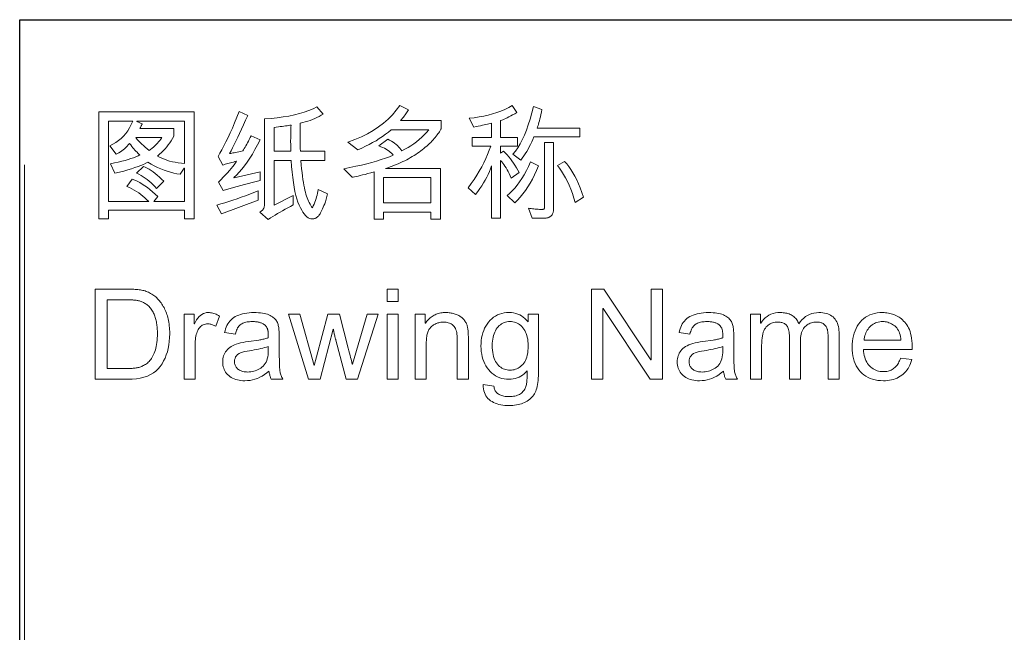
# Model space of a CAD drawing. Header units: millimetres. Extents: x 2556 to 2984, y -1556 to -1254.
# Tile 5 of 53: x 2757 to 2780, y -1509 to -1494. Entities that reach past the tile are written whole.
import ezdxf

# ---------------------------------------------------------------- set-up
doc = ezdxf.new("R2010")
doc.units = ezdxf.units.MM

msp = doc.modelspace()

# ---------------------------------------------------------------- linework, layer by layer
at = {"color": 7, "lineweight": 25}
for p, q in [((2756.597, -1494.144), (2969.717, -1494.144)), ((2756.597, -1541.664), (2756.597, -1494.144))]:
    msp.add_line(p, q, dxfattribs=at)
at = {"color": 7, "lineweight": 13}
msp.add_line((2756.712, -1497.628), (2756.712, -1541.492), dxfattribs=at)
for points in [[(2763.979, -1498.319), (2763.932, -1498.512), (2763.913, -1498.558), (2763.896, -1498.602), (2763.879, -1498.642), (2763.862, -1498.679), (2763.846, -1498.713), (2763.831, -1498.744), (2763.816, -1498.772), (2763.802, -1498.796), (2763.789, -1498.818), (2763.776, -1498.837), (2763.763, -1498.853), (2763.749, -1498.867), (2763.735, -1498.88), (2763.72, -1498.891), (2763.704, -1498.9), (2763.688, -1498.908), (2763.671, -1498.914), (2763.653, -1498.918), (2763.635, -1498.92), (2763.616, -1498.921), (2763.583, -1498.918), (2763.551, -1498.908), (2763.518, -1498.892), (2763.486, -1498.869), (2763.454, -1498.839), (2763.423, -1498.803), (2763.392, -1498.76), (2763.361, -1498.711), (2763.331, -1498.655), (2763.301, -1498.592), (2763.272, -1498.522), (2763.246, -1498.444), (2763.222, -1498.357), (2763.199, -1498.262), (2763.179, -1498.159), (2763.161, -1498.048), (2763.146, -1497.928), (2763.132, -1497.8), (2763.12, -1497.663), (2763.111, -1497.519), (2762.697, -1497.519), (2762.697, -1498.593), (2763.158, -1498.357), (2763.158, -1498.587), (2763.093, -1498.621), (2763.029, -1498.655), (2762.966, -1498.689), (2762.904, -1498.724), (2762.843, -1498.758), (2762.783, -1498.793), (2762.724, -1498.828), (2762.666, -1498.863), (2762.609, -1498.898), (2762.553, -1498.933), (2762.36, -1498.756), (2762.38, -1498.744), (2762.398, -1498.731), (2762.415, -1498.716), (2762.428, -1498.7), (2762.44, -1498.684), (2762.45, -1498.666), (2762.458, -1498.647), (2762.463, -1498.627), (2762.466, -1498.606), (2762.467, -1498.584), (2762.467, -1496.523), (2762.625, -1496.511), (2762.776, -1496.496), (2762.919, -1496.477), (2763.056, -1496.454), (2763.185, -1496.426), (2763.308, -1496.395), (2763.424, -1496.361), (2763.532, -1496.322), (2763.634, -1496.279), (2763.728, -1496.232), (2763.88, -1496.408), (2763.831, -1496.437), (2763.78, -1496.464), (2763.728, -1496.49), (2763.675, -1496.514), (2763.62, -1496.537), (2763.564, -1496.559), (2763.506, -1496.578), (2763.447, -1496.597), (2763.387, -1496.613), (2763.325, -1496.629), (2763.325, -1496.745), (2763.325, -1496.85), (2763.325, -1496.944), (2763.326, -1497.027), (2763.326, -1497.099), (2763.327, -1497.161), (2763.328, -1497.211), (2763.328, -1497.251), (2763.33, -1497.28), (2763.331, -1497.298), (2763.916, -1497.298), (2763.916, -1497.519), (2763.339, -1497.519), (2763.349, -1497.621), (2763.359, -1497.718), (2763.369, -1497.809), (2763.379, -1497.894), (2763.39, -1497.974), (2763.401, -1498.047), (2763.413, -1498.115), (2763.425, -1498.177), (2763.437, -1498.233), (2763.45, -1498.283), (2763.463, -1498.33), (2763.478, -1498.374), (2763.493, -1498.417), (2763.508, -1498.457), (2763.525, -1498.495), (2763.543, -1498.531), (2763.561, -1498.566), (2763.58, -1498.598), (2763.6, -1498.628), (2763.621, -1498.656), (2763.64, -1498.612), (2763.658, -1498.568), (2763.675, -1498.524), (2763.691, -1498.48), (2763.706, -1498.436), (2763.719, -1498.392), (2763.731, -1498.349), (2763.742, -1498.305), (2763.751, -1498.262), (2763.759, -1498.218)], [(2766.705, -1496.758), (2766.704, -1496.765), (2766.7, -1496.773), (2766.694, -1496.785), (2766.686, -1496.799), (2766.675, -1496.815), (2766.663, -1496.834), (2766.647, -1496.856), (2766.63, -1496.88), (2766.61, -1496.907), (2766.588, -1496.936), (2766.564, -1496.966), (2766.538, -1496.997), (2766.512, -1497.027), (2766.484, -1497.057), (2766.455, -1497.087), (2766.424, -1497.117), (2766.393, -1497.146), (2766.36, -1497.176), (2766.325, -1497.205), (2766.29, -1497.234), (2766.253, -1497.263), (2766.216, -1497.292), (2766.177, -1497.32), (2766.138, -1497.347), (2766.097, -1497.374), (2766.056, -1497.4), (2766.013, -1497.426), (2765.97, -1497.452), (2765.925, -1497.477), (2765.88, -1497.501), (2765.833, -1497.525), (2765.786, -1497.548), (2765.737, -1497.571), (2765.688, -1497.593), (2765.638, -1497.614), (2765.586, -1497.635), (2765.534, -1497.655), (2765.481, -1497.674), (2765.426, -1497.693), (2765.371, -1497.712), (2766.687, -1497.712), (2766.687, -1498.924), (2766.457, -1498.924), (2766.457, -1498.756), (2765.326, -1498.756), (2765.326, -1498.924), (2765.096, -1498.924), (2765.096, -1497.796), (2765.018, -1497.817), (2764.946, -1497.836), (2764.88, -1497.853), (2764.819, -1497.868), (2764.764, -1497.882), (2764.713, -1497.894), (2764.669, -1497.904), (2764.63, -1497.912), (2764.596, -1497.918), (2764.568, -1497.922), (2764.372, -1497.718), (2764.519, -1497.689), (2764.659, -1497.66), (2764.793, -1497.63), (2764.921, -1497.599), (2765.042, -1497.567), (2765.158, -1497.534), (2765.267, -1497.5), (2765.37, -1497.465), (2765.468, -1497.429), (2765.558, -1497.392), (2765.537, -1497.366), (2765.513, -1497.342), (2765.486, -1497.318), (2765.456, -1497.294), (2765.423, -1497.272), (2765.387, -1497.25), (2765.348, -1497.229), (2765.306, -1497.209), (2765.261, -1497.19), (2765.214, -1497.171), (2765.427, -1497.006), (2765.471, -1497.03), (2765.512, -1497.055), (2765.552, -1497.081), (2765.589, -1497.108), (2765.623, -1497.136), (2765.656, -1497.165), (2765.686, -1497.195), (2765.714, -1497.225), (2765.74, -1497.257), (2765.763, -1497.289), (2765.838, -1497.251), (2765.911, -1497.211), (2765.982, -1497.168), (2766.05, -1497.121), (2766.115, -1497.072), (2766.179, -1497.02), (2766.24, -1496.965), (2766.298, -1496.907), (2766.355, -1496.846), (2766.409, -1496.782), (2765.51, -1496.782), (2765.442, -1496.838), (2765.372, -1496.893), (2765.299, -1496.946), (2765.223, -1496.997), (2765.144, -1497.046), (2765.063, -1497.093), (2764.979, -1497.138), (2764.892, -1497.181), (2764.802, -1497.223), (2764.71, -1497.262), (2764.471, -1497.081), (2764.636, -1497.019), (2764.792, -1496.951), (2764.939, -1496.878), (2765.077, -1496.799), (2765.206, -1496.713), (2765.325, -1496.622), (2765.435, -1496.526), (2765.537, -1496.423), (2765.629, -1496.314), (2765.712, -1496.2), (2765.919, -1496.309), (2765.906, -1496.332), (2765.891, -1496.355), (2765.875, -1496.379), (2765.858, -1496.403), (2765.84, -1496.428), (2765.821, -1496.454), (2765.8, -1496.48), (2765.779, -1496.507), (2765.756, -1496.534), (2765.732, -1496.562), (2766.705, -1496.562)], [(2768.579, -1497.812), (2768.389, -1497.941), (2768.364, -1497.888), (2768.339, -1497.836), (2768.314, -1497.788), (2768.289, -1497.742), (2768.263, -1497.698), (2768.237, -1497.657), (2768.211, -1497.619), (2768.185, -1497.583), (2768.158, -1497.549), (2768.131, -1497.519), (2768.131, -1498.901), (2767.911, -1498.901), (2767.911, -1497.651), (2767.889, -1497.718), (2767.863, -1497.785), (2767.834, -1497.853), (2767.801, -1497.921), (2767.765, -1497.989), (2767.725, -1498.058), (2767.682, -1498.127), (2767.635, -1498.196), (2767.585, -1498.266), (2767.531, -1498.336), (2767.353, -1498.173), (2767.427, -1498.073), (2767.496, -1497.973), (2767.561, -1497.873), (2767.621, -1497.773), (2767.678, -1497.673), (2767.729, -1497.574), (2767.777, -1497.474), (2767.82, -1497.375), (2767.859, -1497.276), (2767.894, -1497.177), (2767.447, -1497.177), (2767.447, -1496.969), (2767.914, -1496.969), (2767.914, -1496.629), (2767.885, -1496.635), (2767.853, -1496.643), (2767.818, -1496.65), (2767.779, -1496.659), (2767.738, -1496.667), (2767.694, -1496.677), (2767.646, -1496.686), (2767.596, -1496.697), (2767.542, -1496.707), (2767.486, -1496.719), (2767.377, -1496.508), (2767.497, -1496.494), (2767.614, -1496.477), (2767.727, -1496.456), (2767.836, -1496.431), (2767.941, -1496.402), (2768.043, -1496.37), (2768.141, -1496.334), (2768.235, -1496.294), (2768.326, -1496.25), (2768.412, -1496.203), (2768.521, -1496.369), (2768.47, -1496.399), (2768.421, -1496.426), (2768.375, -1496.451), (2768.332, -1496.474), (2768.292, -1496.494), (2768.254, -1496.512), (2768.219, -1496.528), (2768.187, -1496.542), (2768.158, -1496.553), (2768.131, -1496.562), (2768.131, -1496.969), (2768.539, -1496.969), (2768.539, -1497.177), (2768.131, -1497.177), (2768.131, -1497.349), (2768.205, -1497.301), (2768.246, -1497.342), (2768.287, -1497.386), (2768.327, -1497.432), (2768.366, -1497.48), (2768.404, -1497.53), (2768.44, -1497.582), (2768.476, -1497.636), (2768.512, -1497.693), (2768.546, -1497.751)], [(2770.033, -1496.951), (2768.931, -1496.951), (2768.905, -1497.014), (2768.878, -1497.076), (2768.85, -1497.136), (2768.82, -1497.194), (2768.789, -1497.251), (2768.757, -1497.306), (2768.723, -1497.36), (2768.688, -1497.412), (2768.652, -1497.463), (2768.614, -1497.513), (2768.427, -1497.367), (2768.486, -1497.296), (2768.543, -1497.216), (2768.598, -1497.125), (2768.651, -1497.026), (2768.701, -1496.916), (2768.75, -1496.797), (2768.796, -1496.668), (2768.84, -1496.53), (2768.882, -1496.381), (2768.922, -1496.224), (2769.124, -1496.299), (2769.112, -1496.36), (2769.1, -1496.418), (2769.087, -1496.472), (2769.075, -1496.522), (2769.064, -1496.568), (2769.052, -1496.611), (2769.04, -1496.65), (2769.029, -1496.685), (2769.017, -1496.716), (2769.006, -1496.744), (2770.033, -1496.744)], [(2760.782, -1498.921), (2760.552, -1498.921), (2760.552, -1498.714), (2758.726, -1498.714), (2758.726, -1498.921), (2758.499, -1498.921), (2758.499, -1496.356), (2760.782, -1496.356)], [(2762.366, -1497.997), (2762.27, -1498.021), (2762.177, -1498.045), (2762.084, -1498.069), (2761.993, -1498.093), (2761.904, -1498.118), (2761.815, -1498.142), (2761.728, -1498.167), (2761.643, -1498.192), (2761.559, -1498.217), (2761.476, -1498.242), (2761.367, -1498.04), (2761.426, -1497.98), (2761.481, -1497.923), (2761.533, -1497.867), (2761.581, -1497.814), (2761.626, -1497.762), (2761.668, -1497.713), (2761.706, -1497.667), (2761.74, -1497.622), (2761.771, -1497.58), (2761.798, -1497.539), (2761.76, -1497.548), (2761.722, -1497.558), (2761.686, -1497.567), (2761.652, -1497.576), (2761.618, -1497.585), (2761.586, -1497.594), (2761.555, -1497.603), (2761.525, -1497.612), (2761.497, -1497.621), (2761.47, -1497.631), (2761.355, -1497.421), (2761.4, -1497.346), (2761.447, -1497.263), (2761.495, -1497.173), (2761.544, -1497.076), (2761.594, -1496.972), (2761.645, -1496.861), (2761.698, -1496.743), (2761.751, -1496.617), (2761.806, -1496.484), (2761.862, -1496.344), (2762.066, -1496.439), (2762.016, -1496.555), (2761.966, -1496.666), (2761.919, -1496.771), (2761.873, -1496.871), (2761.828, -1496.965), (2761.785, -1497.054), (2761.744, -1497.138), (2761.704, -1497.216), (2761.666, -1497.288), (2761.629, -1497.355), (2761.644, -1497.353), (2761.663, -1497.35), (2761.685, -1497.346), (2761.711, -1497.341), (2761.741, -1497.335), (2761.775, -1497.328), (2761.812, -1497.32), (2761.853, -1497.312), (2761.897, -1497.302), (2761.946, -1497.292), (2761.965, -1497.263), (2761.984, -1497.232), (2762.003, -1497.2), (2762.023, -1497.167), (2762.043, -1497.131), (2762.064, -1497.094), (2762.084, -1497.055), (2762.105, -1497.015), (2762.126, -1496.973), (2762.147, -1496.929), (2762.363, -1497.027), (2762.302, -1497.146), (2762.241, -1497.259), (2762.179, -1497.366), (2762.117, -1497.466), (2762.055, -1497.56), (2761.992, -1497.647), (2761.928, -1497.728), (2761.864, -1497.802), (2761.8, -1497.87), (2761.735, -1497.931), (2761.741, -1497.939), (2762.366, -1497.793)], [(2760.552, -1498.506), (2760.552, -1497.703), (2760.546, -1497.703), (2760.446, -1497.85), (2760.368, -1497.838), (2760.291, -1497.822), (2760.214, -1497.802), (2760.136, -1497.778), (2760.059, -1497.751), (2759.981, -1497.721), (2759.904, -1497.686), (2759.826, -1497.648), (2759.748, -1497.607), (2759.671, -1497.561), (2759.623, -1497.587), (2759.568, -1497.613), (2759.506, -1497.64), (2759.437, -1497.666), (2759.362, -1497.692), (2759.279, -1497.719), (2759.19, -1497.746), (2759.095, -1497.773), (2758.992, -1497.8), (2758.882, -1497.827), (2758.772, -1497.597), (2758.869, -1497.578), (2758.96, -1497.559), (2759.045, -1497.539), (2759.125, -1497.518), (2759.199, -1497.498), (2759.267, -1497.476), (2759.329, -1497.454), (2759.385, -1497.432), (2759.436, -1497.409), (2759.481, -1497.386), (2759.458, -1497.367), (2759.434, -1497.347), (2759.411, -1497.324), (2759.387, -1497.3), (2759.362, -1497.274), (2759.337, -1497.245), (2759.312, -1497.215), (2759.286, -1497.183), (2759.26, -1497.149), (2759.233, -1497.113), (2759.203, -1497.148), (2759.172, -1497.181), (2759.141, -1497.212), (2759.109, -1497.241), (2759.077, -1497.267), (2759.045, -1497.292), (2759.012, -1497.315), (2758.979, -1497.335), (2758.945, -1497.353), (2758.91, -1497.37), (2758.759, -1497.168), (2758.834, -1497.132), (2758.904, -1497.09), (2758.97, -1497.044), (2759.032, -1496.992), (2759.089, -1496.936), (2759.142, -1496.874), (2759.19, -1496.807), (2759.234, -1496.736), (2759.273, -1496.659), (2759.308, -1496.577), (2758.729, -1496.577), (2758.729, -1498.506), (2759.691, -1498.506), (2759.647, -1498.461), (2759.601, -1498.417), (2759.553, -1498.376), (2759.503, -1498.337), (2759.452, -1498.3), (2759.399, -1498.264), (2759.344, -1498.231), (2759.288, -1498.2), (2759.23, -1498.171), (2759.17, -1498.143), (2759.299, -1497.965), (2759.358, -1497.989), (2759.417, -1498.017), (2759.477, -1498.049), (2759.537, -1498.085), (2759.598, -1498.125), (2759.659, -1498.169), (2759.721, -1498.217), (2759.783, -1498.269), (2759.846, -1498.325), (2759.909, -1498.385), (2759.812, -1498.506)], [(2760.552, -1497.591), (2760.552, -1496.577), (2759.405, -1496.577), (2759.405, -1496.583), (2759.538, -1496.64), (2759.534, -1496.65), (2759.529, -1496.659), (2759.524, -1496.669), (2759.519, -1496.68), (2759.513, -1496.691), (2759.506, -1496.702), (2759.5, -1496.714), (2759.493, -1496.726), (2759.485, -1496.739), (2759.478, -1496.752), (2760.295, -1496.752), (2760.295, -1496.94), (2760.265, -1496.993), (2760.233, -1497.046), (2760.199, -1497.097), (2760.162, -1497.146), (2760.124, -1497.194), (2760.083, -1497.241), (2760.041, -1497.286), (2759.996, -1497.33), (2759.949, -1497.372), (2759.901, -1497.413), (2759.954, -1497.442), (2760.01, -1497.468), (2760.069, -1497.492), (2760.13, -1497.514), (2760.194, -1497.533), (2760.26, -1497.55), (2760.329, -1497.564), (2760.401, -1497.575), (2760.475, -1497.584)], [(2763.105, -1496.673), (2763.077, -1496.677), (2763.045, -1496.682), (2763.012, -1496.687), (2762.975, -1496.692), (2762.935, -1496.698), (2762.893, -1496.703), (2762.848, -1496.709), (2762.801, -1496.715), (2762.75, -1496.721), (2762.697, -1496.727), (2762.697, -1497.298), (2763.101, -1497.298), (2763.1, -1497.276), (2763.099, -1497.255), (2763.099, -1497.233), (2763.098, -1497.211), (2763.097, -1497.188), (2763.097, -1497.165), (2763.097, -1497.141), (2763.097, -1497.117), (2763.096, -1497.093), (2763.096, -1497.068), (2763.096, -1497.037), (2763.097, -1497.004), (2763.097, -1496.97), (2763.098, -1496.933), (2763.099, -1496.895), (2763.1, -1496.854), (2763.101, -1496.812), (2763.102, -1496.767), (2763.104, -1496.721)], [(2760.008, -1496.972), (2759.386, -1496.972), (2759.4, -1496.992), (2759.418, -1497.015), (2759.439, -1497.04), (2759.465, -1497.067), (2759.494, -1497.097), (2759.528, -1497.129), (2759.565, -1497.164), (2759.606, -1497.201), (2759.651, -1497.241), (2759.7, -1497.283), (2759.737, -1497.256), (2759.772, -1497.229), (2759.806, -1497.2), (2759.839, -1497.171), (2759.871, -1497.14), (2759.901, -1497.109), (2759.93, -1497.076), (2759.957, -1497.042), (2759.983, -1497.008)], [(2769.4, -1498.705), (2769.399, -1498.722), (2769.397, -1498.738), (2769.395, -1498.753), (2769.391, -1498.768), (2769.386, -1498.783), (2769.38, -1498.796), (2769.374, -1498.81), (2769.366, -1498.822), (2769.357, -1498.834), (2769.346, -1498.845), (2769.336, -1498.856), (2769.324, -1498.865), (2769.312, -1498.874), (2769.299, -1498.881), (2769.286, -1498.887), (2769.272, -1498.892), (2769.257, -1498.896), (2769.242, -1498.898), (2769.226, -1498.9), (2769.209, -1498.901), (2768.885, -1498.901), (2768.801, -1498.662), (2768.833, -1498.668), (2768.866, -1498.673), (2768.898, -1498.678), (2768.931, -1498.682), (2768.964, -1498.685), (2768.997, -1498.688), (2769.031, -1498.69), (2769.064, -1498.692), (2769.099, -1498.693), (2769.133, -1498.693), (2769.143, -1498.693), (2769.151, -1498.691), (2769.159, -1498.69), (2769.166, -1498.687), (2769.172, -1498.684), (2769.176, -1498.68), (2769.18, -1498.675), (2769.182, -1498.669), (2769.184, -1498.663), (2769.184, -1498.656), (2769.184, -1497.087), (2769.4, -1497.087)], [(2760.051, -1498.02), (2759.878, -1498.189), (2759.837, -1498.142), (2759.794, -1498.098), (2759.75, -1498.056), (2759.704, -1498.016), (2759.657, -1497.978), (2759.608, -1497.943), (2759.558, -1497.91), (2759.507, -1497.879), (2759.454, -1497.85), (2759.4, -1497.824), (2759.565, -1497.666), (2759.61, -1497.684), (2759.655, -1497.706), (2759.702, -1497.731), (2759.749, -1497.761), (2759.797, -1497.794), (2759.846, -1497.831), (2759.896, -1497.873), (2759.947, -1497.918), (2759.999, -1497.967)], [(2769.04, -1497.648), (2768.993, -1497.76), (2768.945, -1497.866), (2768.893, -1497.968), (2768.84, -1498.064), (2768.784, -1498.155), (2768.726, -1498.241), (2768.665, -1498.322), (2768.603, -1498.398), (2768.537, -1498.469), (2768.47, -1498.535), (2768.286, -1498.363), (2768.349, -1498.31), (2768.411, -1498.251), (2768.471, -1498.186), (2768.53, -1498.114), (2768.587, -1498.036), (2768.643, -1497.952), (2768.697, -1497.861), (2768.75, -1497.764), (2768.801, -1497.661), (2768.85, -1497.551)], [(2770.12, -1498.397), (2769.924, -1498.532), (2769.89, -1498.421), (2769.854, -1498.314), (2769.816, -1498.212), (2769.776, -1498.115), (2769.734, -1498.023), (2769.69, -1497.936), (2769.644, -1497.854), (2769.596, -1497.777), (2769.547, -1497.704), (2769.495, -1497.637), (2769.665, -1497.542), (2769.717, -1497.601), (2769.768, -1497.666), (2769.818, -1497.736), (2769.866, -1497.813), (2769.912, -1497.895), (2769.957, -1497.984), (2770, -1498.078), (2770.041, -1498.178), (2770.082, -1498.285)], [(2766.457, -1498.535), (2766.457, -1497.931), (2765.326, -1497.931), (2765.326, -1498.535)], [(2762.32, -1498.475), (2761.436, -1498.8), (2761.324, -1498.593), (2761.42, -1498.564), (2761.517, -1498.534), (2761.615, -1498.503), (2761.713, -1498.47), (2761.812, -1498.437), (2761.912, -1498.402), (2762.013, -1498.367), (2762.115, -1498.33), (2762.217, -1498.292), (2762.32, -1498.252)], [(2758.409, -1500.605), (2759.155, -1500.605), (2759.194, -1500.606), (2759.231, -1500.606), (2759.268, -1500.607), (2759.303, -1500.609), (2759.337, -1500.61), (2759.371, -1500.613), (2759.403, -1500.615), (2759.434, -1500.618), (2759.464, -1500.622), (2759.492, -1500.625), (2759.521, -1500.63), (2759.548, -1500.636), (2759.576, -1500.642), (2759.604, -1500.65), (2759.631, -1500.66), (2759.658, -1500.67), (2759.684, -1500.681), (2759.711, -1500.694), (2759.737, -1500.708), (2759.763, -1500.723), (2759.788, -1500.739), (2759.813, -1500.756), (2759.837, -1500.774), (2759.861, -1500.794), (2759.884, -1500.814), (2759.906, -1500.836), (2759.927, -1500.859), (2759.948, -1500.884), (2759.969, -1500.909), (2759.988, -1500.935), (2760.007, -1500.963), (2760.025, -1500.991), (2760.042, -1501.02), (2760.059, -1501.05), (2760.074, -1501.081), (2760.089, -1501.113), (2760.103, -1501.145), (2760.116, -1501.178), (2760.129, -1501.212), (2760.14, -1501.247), (2760.15, -1501.283), (2760.16, -1501.32), (2760.168, -1501.359), (2760.175, -1501.4), (2760.181, -1501.442), (2760.186, -1501.485), (2760.19, -1501.53), (2760.193, -1501.576), (2760.195, -1501.624), (2760.195, -1501.674), (2760.193, -1501.767), (2760.186, -1501.858), (2760.175, -1501.945), (2760.159, -1502.028), (2760.139, -1502.108), (2760.114, -1502.185), (2760.084, -1502.259), (2760.05, -1502.329), (2760.011, -1502.395), (2759.968, -1502.458), (2759.92, -1502.517), (2759.864, -1502.569), (2759.803, -1502.615), (2759.734, -1502.655), (2759.66, -1502.689), (2759.578, -1502.716), (2759.49, -1502.738), (2759.396, -1502.753), (2759.295, -1502.762), (2759.187, -1502.765), (2758.409, -1502.765)], [(2765.676, -1500.906), (2765.411, -1500.906), (2765.411, -1500.605), (2765.676, -1500.605)], [(2772.012, -1502.765), (2771.719, -1502.765), (2770.59, -1501.07), (2770.584, -1501.07), (2770.584, -1502.765), (2770.313, -1502.765), (2770.313, -1500.605), (2770.605, -1500.605), (2771.733, -1502.301), (2771.739, -1502.301), (2771.739, -1500.605), (2772.012, -1500.605)], [(2758.695, -1502.509), (2759.158, -1502.509), (2759.186, -1502.509), (2759.213, -1502.508), (2759.24, -1502.507), (2759.266, -1502.506), (2759.292, -1502.505), (2759.317, -1502.503), (2759.341, -1502.5), (2759.365, -1502.498), (2759.388, -1502.495), (2759.411, -1502.491), (2759.433, -1502.487), (2759.455, -1502.482), (2759.478, -1502.475), (2759.5, -1502.468), (2759.523, -1502.459), (2759.545, -1502.448), (2759.568, -1502.437), (2759.591, -1502.424), (2759.613, -1502.411), (2759.636, -1502.396), (2759.659, -1502.379), (2759.68, -1502.36), (2759.701, -1502.34), (2759.721, -1502.317), (2759.741, -1502.292), (2759.759, -1502.266), (2759.777, -1502.237), (2759.794, -1502.207), (2759.81, -1502.174), (2759.825, -1502.139), (2759.84, -1502.102), (2759.852, -1502.063), (2759.864, -1502.022), (2759.874, -1501.978), (2759.882, -1501.932), (2759.889, -1501.884), (2759.894, -1501.833), (2759.898, -1501.78), (2759.9, -1501.725), (2759.901, -1501.668), (2759.9, -1501.636), (2759.899, -1501.604), (2759.898, -1501.572), (2759.896, -1501.541), (2759.893, -1501.511), (2759.89, -1501.481), (2759.886, -1501.451), (2759.882, -1501.422), (2759.877, -1501.393), (2759.872, -1501.365), (2759.866, -1501.337), (2759.858, -1501.31), (2759.85, -1501.283), (2759.841, -1501.256), (2759.831, -1501.23), (2759.82, -1501.205), (2759.808, -1501.18), (2759.795, -1501.156), (2759.781, -1501.132), (2759.766, -1501.109), (2759.75, -1501.086), (2759.734, -1501.065), (2759.717, -1501.045), (2759.7, -1501.026), (2759.683, -1501.008), (2759.665, -1500.992), (2759.646, -1500.977), (2759.627, -1500.963), (2759.608, -1500.95), (2759.588, -1500.939), (2759.568, -1500.929), (2759.548, -1500.919), (2759.529, -1500.911), (2759.509, -1500.903), (2759.489, -1500.896), (2759.47, -1500.89), (2759.45, -1500.884), (2759.431, -1500.88), (2759.412, -1500.876), (2759.393, -1500.874), (2759.373, -1500.871), (2759.353, -1500.869), (2759.331, -1500.868), (2759.308, -1500.866), (2759.284, -1500.865), (2759.26, -1500.864), (2759.234, -1500.863), (2759.206, -1500.862), (2759.178, -1500.862), (2759.149, -1500.862), (2758.695, -1500.862)], [(2761.392, -1501.251), (2761.3, -1501.495), (2761.281, -1501.484), (2761.261, -1501.475), (2761.241, -1501.466), (2761.222, -1501.459), (2761.203, -1501.452), (2761.183, -1501.447), (2761.164, -1501.443), (2761.145, -1501.44), (2761.126, -1501.438), (2761.107, -1501.438), (2761.078, -1501.439), (2761.051, -1501.443), (2761.024, -1501.45), (2761, -1501.459), (2760.976, -1501.471), (2760.955, -1501.486), (2760.934, -1501.503), (2760.915, -1501.523), (2760.898, -1501.546), (2760.882, -1501.571), (2760.867, -1501.599), (2760.854, -1501.629), (2760.843, -1501.661), (2760.833, -1501.695), (2760.824, -1501.731), (2760.817, -1501.77), (2760.812, -1501.81), (2760.808, -1501.853), (2760.806, -1501.898), (2760.805, -1501.945), (2760.805, -1502.765), (2760.54, -1502.765), (2760.54, -1501.202), (2760.782, -1501.202), (2760.782, -1501.438), (2760.788, -1501.438), (2760.814, -1501.386), (2760.841, -1501.34), (2760.871, -1501.3), (2760.901, -1501.264), (2760.934, -1501.235), (2760.968, -1501.21), (2761.003, -1501.191), (2761.04, -1501.178), (2761.079, -1501.169), (2761.119, -1501.167), (2761.146, -1501.168), (2761.173, -1501.17), (2761.201, -1501.174), (2761.228, -1501.18), (2761.255, -1501.188), (2761.282, -1501.197), (2761.31, -1501.208), (2761.337, -1501.221), (2761.364, -1501.235)], [(2762.909, -1502.765), (2762.631, -1502.765), (2762.623, -1502.75), (2762.616, -1502.734), (2762.61, -1502.717), (2762.604, -1502.699), (2762.598, -1502.68), (2762.593, -1502.661), (2762.588, -1502.64), (2762.584, -1502.618), (2762.58, -1502.596), (2762.576, -1502.572), (2762.522, -1502.616), (2762.468, -1502.655), (2762.412, -1502.69), (2762.356, -1502.719), (2762.299, -1502.745), (2762.241, -1502.765), (2762.182, -1502.782), (2762.122, -1502.793), (2762.062, -1502.8), (2762, -1502.802), (2761.952, -1502.801), (2761.905, -1502.797), (2761.861, -1502.791), (2761.819, -1502.782), (2761.779, -1502.771), (2761.741, -1502.758), (2761.705, -1502.742), (2761.671, -1502.723), (2761.639, -1502.702), (2761.61, -1502.678), (2761.583, -1502.653), (2761.558, -1502.626), (2761.537, -1502.597), (2761.518, -1502.567), (2761.503, -1502.535), (2761.49, -1502.501), (2761.48, -1502.466), (2761.472, -1502.43), (2761.468, -1502.391), (2761.467, -1502.351), (2761.468, -1502.313), (2761.472, -1502.276), (2761.479, -1502.241), (2761.489, -1502.207), (2761.501, -1502.174), (2761.516, -1502.143), (2761.534, -1502.113), (2761.555, -1502.084), (2761.578, -1502.057), (2761.605, -1502.031), (2761.634, -1502.007), (2761.668, -1501.984), (2761.705, -1501.963), (2761.747, -1501.944), (2761.793, -1501.926), (2761.843, -1501.91), (2761.897, -1501.896), (2761.955, -1501.884), (2762.017, -1501.873), (2762.083, -1501.864), (2762.33, -1501.827), (2762.357, -1501.822), (2762.384, -1501.818), (2762.409, -1501.813), (2762.433, -1501.808), (2762.457, -1501.802), (2762.479, -1501.797), (2762.5, -1501.791), (2762.521, -1501.785), (2762.54, -1501.779), (2762.559, -1501.772), (2762.558, -1501.749), (2762.558, -1501.727), (2762.558, -1501.707), (2762.557, -1501.688), (2762.557, -1501.67), (2762.556, -1501.654), (2762.555, -1501.64), (2762.554, -1501.626), (2762.553, -1501.614), (2762.551, -1501.604), (2762.549, -1501.594), (2762.547, -1501.584), (2762.544, -1501.574), (2762.541, -1501.564), (2762.537, -1501.553), (2762.532, -1501.543), (2762.527, -1501.533), (2762.521, -1501.522), (2762.515, -1501.512), (2762.508, -1501.501), (2762.5, -1501.491), (2762.492, -1501.481), (2762.482, -1501.471), (2762.472, -1501.462), (2762.461, -1501.453), (2762.449, -1501.445), (2762.436, -1501.437), (2762.422, -1501.43), (2762.408, -1501.422), (2762.392, -1501.416), (2762.376, -1501.41), (2762.358, -1501.404), (2762.339, -1501.399), (2762.32, -1501.395), (2762.299, -1501.391), (2762.277, -1501.389), (2762.254, -1501.386), (2762.23, -1501.385), (2762.205, -1501.384), (2762.178, -1501.383), (2762.145, -1501.384), (2762.113, -1501.386), (2762.082, -1501.389), (2762.053, -1501.393), (2762.025, -1501.399), (2761.999, -1501.406), (2761.974, -1501.414), (2761.951, -1501.424), (2761.929, -1501.435), (2761.908, -1501.447), (2761.889, -1501.46), (2761.871, -1501.476), (2761.854, -1501.495), (2761.839, -1501.515), (2761.824, -1501.537), (2761.811, -1501.562), (2761.8, -1501.589), (2761.789, -1501.618), (2761.78, -1501.649), (2761.772, -1501.682), (2761.512, -1501.649), (2761.522, -1501.602), (2761.535, -1501.557), (2761.55, -1501.515), (2761.568, -1501.476), (2761.589, -1501.438), (2761.612, -1501.403), (2761.638, -1501.371), (2761.667, -1501.341), (2761.698, -1501.313), (2761.732, -1501.288), (2761.769, -1501.265), (2761.808, -1501.244), (2761.85, -1501.226), (2761.895, -1501.21), (2761.942, -1501.197), (2761.992, -1501.186), (2762.045, -1501.178), (2762.1, -1501.172), (2762.158, -1501.168), (2762.218, -1501.167), (2762.273, -1501.168), (2762.325, -1501.17), (2762.374, -1501.174), (2762.419, -1501.18), (2762.462, -1501.188), (2762.502, -1501.197), (2762.539, -1501.208), (2762.573, -1501.22), (2762.604, -1501.234), (2762.631, -1501.25), (2762.657, -1501.267), (2762.68, -1501.285), (2762.701, -1501.303), (2762.721, -1501.322), (2762.738, -1501.342), (2762.753, -1501.362), (2762.766, -1501.384), (2762.777, -1501.405), (2762.787, -1501.428), (2762.794, -1501.451), (2762.799, -1501.475), (2762.804, -1501.501), (2762.809, -1501.528), (2762.813, -1501.556), (2762.816, -1501.586), (2762.819, -1501.617), (2762.821, -1501.649), (2762.823, -1501.683), (2762.823, -1501.718), (2762.824, -1501.755), (2762.824, -1502.111), (2762.824, -1502.174), (2762.824, -1502.233), (2762.825, -1502.287), (2762.826, -1502.337), (2762.827, -1502.383), (2762.828, -1502.425), (2762.83, -1502.462), (2762.832, -1502.495), (2762.834, -1502.524), (2762.836, -1502.548), (2762.839, -1502.57), (2762.843, -1502.592), (2762.848, -1502.614), (2762.854, -1502.636), (2762.861, -1502.658), (2762.869, -1502.68), (2762.877, -1502.701), (2762.887, -1502.723), (2762.898, -1502.744)], [(2765.193, -1501.202), (2764.702, -1502.765), (2764.427, -1502.765), (2764.179, -1501.827), (2764.179, -1501.826), (2764.178, -1501.822), (2764.176, -1501.815), (2764.174, -1501.807), (2764.171, -1501.795), (2764.167, -1501.781), (2764.164, -1501.765), (2764.159, -1501.746), (2764.154, -1501.724), (2764.148, -1501.7), (2764.143, -1501.676), (2764.138, -1501.654), (2764.133, -1501.634), (2764.13, -1501.617), (2764.126, -1501.602), (2764.124, -1501.589), (2764.122, -1501.579), (2764.12, -1501.571), (2764.119, -1501.565), (2764.119, -1501.562), (2764.113, -1501.562), (2763.802, -1502.765), (2763.525, -1502.765), (2763.045, -1501.202), (2763.32, -1501.202), (2763.661, -1502.44), (2763.714, -1502.229), (2763.992, -1501.202), (2764.265, -1501.202), (2764.475, -1502.021), (2764.492, -1502.086), (2764.508, -1502.145), (2764.521, -1502.198), (2764.533, -1502.246), (2764.544, -1502.287), (2764.553, -1502.322), (2764.56, -1502.352), (2764.566, -1502.376), (2764.57, -1502.394), (2764.573, -1502.406), (2764.579, -1502.406), (2764.934, -1501.202)], [(2765.676, -1502.765), (2765.411, -1502.765), (2765.411, -1501.202), (2765.676, -1501.202)], [(2767.359, -1502.765), (2767.092, -1502.765), (2767.092, -1501.815), (2767.091, -1501.769), (2767.089, -1501.725), (2767.084, -1501.684), (2767.078, -1501.647), (2767.071, -1501.612), (2767.061, -1501.581), (2767.05, -1501.552), (2767.037, -1501.527), (2767.022, -1501.504), (2767.006, -1501.485), (2766.988, -1501.468), (2766.969, -1501.453), (2766.948, -1501.439), (2766.926, -1501.427), (2766.903, -1501.418), (2766.878, -1501.41), (2766.852, -1501.403), (2766.825, -1501.399), (2766.797, -1501.396), (2766.767, -1501.395), (2766.743, -1501.396), (2766.72, -1501.397), (2766.697, -1501.4), (2766.674, -1501.404), (2766.652, -1501.41), (2766.63, -1501.416), (2766.608, -1501.423), (2766.586, -1501.432), (2766.565, -1501.442), (2766.543, -1501.453), (2766.523, -1501.465), (2766.504, -1501.477), (2766.486, -1501.491), (2766.469, -1501.506), (2766.453, -1501.522), (2766.439, -1501.539), (2766.426, -1501.556), (2766.414, -1501.575), (2766.403, -1501.594), (2766.394, -1501.615), (2766.385, -1501.636), (2766.378, -1501.66), (2766.371, -1501.685), (2766.366, -1501.712), (2766.361, -1501.741), (2766.357, -1501.772), (2766.354, -1501.804), (2766.351, -1501.838), (2766.35, -1501.873), (2766.35, -1501.911), (2766.35, -1502.765), (2766.084, -1502.765), (2766.084, -1501.202), (2766.323, -1501.202), (2766.323, -1501.423), (2766.329, -1501.423), (2766.346, -1501.398), (2766.364, -1501.374), (2766.383, -1501.352), (2766.402, -1501.331), (2766.423, -1501.311), (2766.444, -1501.292), (2766.466, -1501.275), (2766.488, -1501.259), (2766.512, -1501.244), (2766.536, -1501.231), (2766.561, -1501.219), (2766.587, -1501.208), (2766.613, -1501.198), (2766.641, -1501.19), (2766.669, -1501.183), (2766.698, -1501.177), (2766.727, -1501.173), (2766.758, -1501.169), (2766.789, -1501.167), (2766.821, -1501.167), (2766.846, -1501.167), (2766.87, -1501.169), (2766.895, -1501.171), (2766.92, -1501.174), (2766.944, -1501.178), (2766.969, -1501.183), (2766.993, -1501.188), (2767.017, -1501.195), (2767.041, -1501.203), (2767.066, -1501.211), (2767.089, -1501.22), (2767.112, -1501.23), (2767.133, -1501.241), (2767.154, -1501.253), (2767.173, -1501.266), (2767.192, -1501.28), (2767.209, -1501.295), (2767.226, -1501.31), (2767.241, -1501.326), (2767.255, -1501.344), (2767.268, -1501.361), (2767.28, -1501.379), (2767.292, -1501.398), (2767.302, -1501.416), (2767.311, -1501.435), (2767.319, -1501.454), (2767.326, -1501.473), (2767.332, -1501.493), (2767.337, -1501.512), (2767.341, -1501.532), (2767.345, -1501.553), (2767.348, -1501.575), (2767.35, -1501.599), (2767.353, -1501.624), (2767.354, -1501.65), (2767.356, -1501.678), (2767.357, -1501.707), (2767.358, -1501.738), (2767.359, -1501.77), (2767.359, -1501.803)], [(2769.04, -1502.555), (2769.039, -1502.62), (2769.037, -1502.681), (2769.034, -1502.739), (2769.029, -1502.794), (2769.023, -1502.846), (2769.016, -1502.894), (2769.008, -1502.938), (2768.998, -1502.98), (2768.986, -1503.017), (2768.974, -1503.052), (2768.959, -1503.084), (2768.943, -1503.115), (2768.925, -1503.144), (2768.904, -1503.172), (2768.882, -1503.198), (2768.857, -1503.223), (2768.83, -1503.246), (2768.802, -1503.268), (2768.771, -1503.289), (2768.738, -1503.308), (2768.703, -1503.325), (2768.668, -1503.34), (2768.63, -1503.354), (2768.592, -1503.366), (2768.552, -1503.376), (2768.511, -1503.384), (2768.468, -1503.391), (2768.424, -1503.395), (2768.379, -1503.398), (2768.333, -1503.399), (2768.281, -1503.398), (2768.23, -1503.394), (2768.182, -1503.388), (2768.135, -1503.38), (2768.09, -1503.369), (2768.046, -1503.357), (2768.005, -1503.341), (2767.965, -1503.324), (2767.927, -1503.303), (2767.891, -1503.281), (2767.857, -1503.256), (2767.827, -1503.228), (2767.801, -1503.197), (2767.778, -1503.163), (2767.758, -1503.126), (2767.742, -1503.086), (2767.73, -1503.042), (2767.721, -1502.996), (2767.716, -1502.947), (2767.714, -1502.895), (2767.972, -1502.935), (2767.976, -1502.959), (2767.981, -1502.982), (2767.987, -1503.004), (2767.996, -1503.024), (2768.005, -1503.043), (2768.016, -1503.061), (2768.029, -1503.078), (2768.043, -1503.093), (2768.059, -1503.107), (2768.076, -1503.12), (2768.094, -1503.132), (2768.114, -1503.143), (2768.136, -1503.152), (2768.159, -1503.16), (2768.184, -1503.167), (2768.21, -1503.172), (2768.238, -1503.177), (2768.267, -1503.18), (2768.298, -1503.182), (2768.33, -1503.182), (2768.37, -1503.182), (2768.408, -1503.179), (2768.444, -1503.175), (2768.477, -1503.169), (2768.509, -1503.161), (2768.538, -1503.152), (2768.564, -1503.141), (2768.589, -1503.129), (2768.612, -1503.114), (2768.632, -1503.098), (2768.65, -1503.081), (2768.667, -1503.063), (2768.683, -1503.045), (2768.697, -1503.025), (2768.709, -1503.005), (2768.72, -1502.984), (2768.73, -1502.963), (2768.738, -1502.94), (2768.744, -1502.917), (2768.749, -1502.894), (2768.753, -1502.869), (2768.757, -1502.842), (2768.76, -1502.813), (2768.763, -1502.782), (2768.765, -1502.75), (2768.767, -1502.716), (2768.768, -1502.68), (2768.77, -1502.642), (2768.77, -1502.602), (2768.77, -1502.561), (2768.735, -1502.6), (2768.698, -1502.634), (2768.659, -1502.665), (2768.618, -1502.692), (2768.576, -1502.714), (2768.531, -1502.733), (2768.485, -1502.747), (2768.437, -1502.757), (2768.387, -1502.763), (2768.336, -1502.765), (2768.276, -1502.763), (2768.219, -1502.756), (2768.164, -1502.745), (2768.111, -1502.729), (2768.061, -1502.709), (2768.013, -1502.684), (2767.968, -1502.655), (2767.925, -1502.621), (2767.884, -1502.583), (2767.846, -1502.54), (2767.811, -1502.494), (2767.779, -1502.445), (2767.752, -1502.394), (2767.728, -1502.341), (2767.707, -1502.285), (2767.691, -1502.227), (2767.678, -1502.167), (2767.668, -1502.104), (2767.663, -1502.039), (2767.661, -1501.971), (2767.663, -1501.903), (2767.668, -1501.838), (2767.677, -1501.775), (2767.69, -1501.714), (2767.706, -1501.655), (2767.726, -1501.599), (2767.749, -1501.545), (2767.776, -1501.493), (2767.807, -1501.444), (2767.841, -1501.397), (2767.878, -1501.353), (2767.918, -1501.314), (2767.961, -1501.279), (2768.007, -1501.25), (2768.055, -1501.224), (2768.106, -1501.204), (2768.16, -1501.187), (2768.217, -1501.176), (2768.276, -1501.169), (2768.339, -1501.167), (2768.393, -1501.169), (2768.445, -1501.176), (2768.496, -1501.187), (2768.544, -1501.202), (2768.59, -1501.222), (2768.634, -1501.247), (2768.676, -1501.276), (2768.716, -1501.309), (2768.754, -1501.347), (2768.79, -1501.389), (2768.795, -1501.389), (2768.795, -1501.202), (2769.04, -1501.202)], [(2773.811, -1502.765), (2773.532, -1502.765), (2773.525, -1502.75), (2773.518, -1502.734), (2773.511, -1502.717), (2773.505, -1502.699), (2773.5, -1502.68), (2773.494, -1502.661), (2773.49, -1502.64), (2773.485, -1502.618), (2773.481, -1502.596), (2773.478, -1502.572), (2773.424, -1502.616), (2773.37, -1502.655), (2773.314, -1502.69), (2773.258, -1502.719), (2773.201, -1502.745), (2773.143, -1502.765), (2773.084, -1502.782), (2773.024, -1502.793), (2772.963, -1502.8), (2772.902, -1502.802), (2772.853, -1502.801), (2772.807, -1502.797), (2772.763, -1502.791), (2772.721, -1502.782), (2772.68, -1502.771), (2772.642, -1502.758), (2772.607, -1502.742), (2772.573, -1502.723), (2772.541, -1502.702), (2772.511, -1502.678), (2772.484, -1502.653), (2772.46, -1502.626), (2772.438, -1502.597), (2772.42, -1502.567), (2772.404, -1502.535), (2772.391, -1502.501), (2772.381, -1502.466), (2772.374, -1502.43), (2772.37, -1502.391), (2772.368, -1502.351), (2772.37, -1502.313), (2772.374, -1502.276), (2772.381, -1502.241), (2772.39, -1502.207), (2772.403, -1502.174), (2772.418, -1502.143), (2772.436, -1502.113), (2772.457, -1502.084), (2772.48, -1502.057), (2772.506, -1502.031), (2772.536, -1502.007), (2772.569, -1501.984), (2772.607, -1501.963), (2772.649, -1501.944), (2772.695, -1501.926), (2772.744, -1501.91), (2772.798, -1501.896), (2772.856, -1501.884), (2772.918, -1501.873), (2772.984, -1501.864), (2773.232, -1501.827), (2773.259, -1501.822), (2773.285, -1501.818), (2773.311, -1501.813), (2773.335, -1501.808), (2773.358, -1501.802), (2773.381, -1501.797), (2773.402, -1501.791), (2773.422, -1501.785), (2773.442, -1501.779), (2773.46, -1501.772), (2773.46, -1501.749), (2773.46, -1501.727), (2773.46, -1501.707), (2773.459, -1501.688), (2773.458, -1501.67), (2773.458, -1501.654), (2773.457, -1501.64), (2773.456, -1501.626), (2773.454, -1501.614), (2773.453, -1501.604), (2773.451, -1501.594), (2773.449, -1501.584), (2773.446, -1501.574), (2773.442, -1501.564), (2773.438, -1501.553), (2773.434, -1501.543), (2773.428, -1501.533), (2773.423, -1501.522), (2773.416, -1501.512), (2773.409, -1501.501), (2773.402, -1501.491), (2773.393, -1501.481), (2773.384, -1501.471), (2773.374, -1501.462), (2773.362, -1501.453), (2773.35, -1501.445), (2773.338, -1501.437), (2773.324, -1501.43), (2773.309, -1501.422), (2773.294, -1501.416), (2773.277, -1501.41), (2773.26, -1501.404), (2773.241, -1501.399), (2773.221, -1501.395), (2773.201, -1501.391), (2773.179, -1501.389), (2773.156, -1501.386), (2773.132, -1501.385), (2773.106, -1501.384), (2773.08, -1501.383), (2773.047, -1501.384), (2773.015, -1501.386), (2772.984, -1501.389), (2772.955, -1501.393), (2772.927, -1501.399), (2772.901, -1501.406), (2772.876, -1501.414), (2772.852, -1501.424), (2772.83, -1501.435), (2772.81, -1501.447), (2772.79, -1501.46), (2772.772, -1501.476), (2772.756, -1501.495), (2772.74, -1501.515), (2772.726, -1501.537), (2772.713, -1501.562), (2772.701, -1501.589), (2772.691, -1501.618), (2772.681, -1501.649), (2772.673, -1501.682), (2772.414, -1501.649), (2772.424, -1501.602), (2772.437, -1501.557), (2772.452, -1501.515), (2772.47, -1501.476), (2772.49, -1501.438), (2772.514, -1501.403), (2772.54, -1501.371), (2772.568, -1501.341), (2772.6, -1501.313), (2772.634, -1501.288), (2772.67, -1501.265), (2772.71, -1501.244), (2772.752, -1501.226), (2772.796, -1501.21), (2772.844, -1501.197), (2772.894, -1501.186), (2772.946, -1501.178), (2773.001, -1501.172), (2773.059, -1501.168), (2773.12, -1501.167), (2773.175, -1501.168), (2773.226, -1501.17), (2773.275, -1501.174), (2773.321, -1501.18), (2773.364, -1501.188), (2773.404, -1501.197), (2773.441, -1501.208), (2773.474, -1501.22), (2773.505, -1501.234), (2773.533, -1501.25), (2773.559, -1501.267), (2773.582, -1501.285), (2773.603, -1501.303), (2773.622, -1501.322), (2773.64, -1501.342), (2773.655, -1501.362), (2773.668, -1501.384), (2773.679, -1501.405), (2773.688, -1501.428), (2773.695, -1501.451), (2773.701, -1501.475), (2773.706, -1501.501), (2773.711, -1501.528), (2773.715, -1501.556), (2773.718, -1501.586), (2773.721, -1501.617), (2773.723, -1501.649), (2773.724, -1501.683), (2773.725, -1501.718), (2773.725, -1501.755), (2773.725, -1502.111), (2773.726, -1502.174), (2773.726, -1502.233), (2773.727, -1502.287), (2773.727, -1502.337), (2773.729, -1502.383), (2773.73, -1502.425), (2773.732, -1502.462), (2773.733, -1502.495), (2773.736, -1502.524), (2773.738, -1502.548), (2773.741, -1502.57), (2773.745, -1502.592), (2773.75, -1502.614), (2773.756, -1502.636), (2773.762, -1502.658), (2773.77, -1502.68), (2773.779, -1502.701), (2773.789, -1502.723), (2773.799, -1502.744)], [(2776.252, -1502.765), (2775.987, -1502.765), (2775.987, -1501.778), (2775.987, -1501.757), (2775.987, -1501.736), (2775.986, -1501.716), (2775.985, -1501.696), (2775.983, -1501.677), (2775.982, -1501.659), (2775.98, -1501.641), (2775.978, -1501.624), (2775.975, -1501.608), (2775.972, -1501.592), (2775.969, -1501.577), (2775.965, -1501.562), (2775.959, -1501.547), (2775.953, -1501.533), (2775.946, -1501.519), (2775.938, -1501.505), (2775.929, -1501.492), (2775.919, -1501.479), (2775.908, -1501.467), (2775.896, -1501.455), (2775.884, -1501.443), (2775.869, -1501.433), (2775.854, -1501.424), (2775.837, -1501.417), (2775.818, -1501.41), (2775.798, -1501.405), (2775.777, -1501.401), (2775.755, -1501.398), (2775.731, -1501.396), (2775.706, -1501.395), (2775.675, -1501.396), (2775.645, -1501.4), (2775.616, -1501.405), (2775.588, -1501.413), (2775.56, -1501.422), (2775.534, -1501.434), (2775.508, -1501.449), (2775.483, -1501.465), (2775.459, -1501.483), (2775.436, -1501.504), (2775.414, -1501.527), (2775.395, -1501.553), (2775.378, -1501.582), (2775.363, -1501.613), (2775.351, -1501.647), (2775.341, -1501.684), (2775.333, -1501.723), (2775.327, -1501.765), (2775.324, -1501.81), (2775.323, -1501.858), (2775.323, -1502.765), (2775.057, -1502.765), (2775.057, -1501.749), (2775.057, -1501.709), (2775.055, -1501.673), (2775.051, -1501.638), (2775.046, -1501.607), (2775.04, -1501.577), (2775.032, -1501.551), (2775.022, -1501.527), (2775.012, -1501.505), (2775, -1501.487), (2774.986, -1501.47), (2774.971, -1501.456), (2774.955, -1501.443), (2774.938, -1501.432), (2774.919, -1501.422), (2774.9, -1501.414), (2774.879, -1501.407), (2774.857, -1501.402), (2774.833, -1501.398), (2774.809, -1501.396), (2774.783, -1501.395), (2774.75, -1501.396), (2774.717, -1501.4), (2774.686, -1501.406), (2774.656, -1501.414), (2774.628, -1501.425), (2774.6, -1501.438), (2774.574, -1501.453), (2774.549, -1501.471), (2774.525, -1501.491), (2774.503, -1501.513), (2774.482, -1501.539), (2774.463, -1501.568), (2774.447, -1501.602), (2774.432, -1501.64), (2774.42, -1501.682), (2774.41, -1501.728), (2774.403, -1501.778), (2774.397, -1501.833), (2774.394, -1501.891), (2774.393, -1501.954), (2774.393, -1502.765), (2774.128, -1502.765), (2774.128, -1501.202), (2774.366, -1501.202), (2774.366, -1501.42), (2774.372, -1501.42), (2774.406, -1501.372), (2774.442, -1501.329), (2774.481, -1501.291), (2774.523, -1501.258), (2774.569, -1501.23), (2774.617, -1501.207), (2774.668, -1501.19), (2774.722, -1501.177), (2774.779, -1501.169), (2774.839, -1501.167), (2774.873, -1501.167), (2774.906, -1501.17), (2774.937, -1501.173), (2774.967, -1501.178), (2774.996, -1501.184), (2775.024, -1501.191), (2775.051, -1501.2), (2775.076, -1501.211), (2775.1, -1501.222), (2775.123, -1501.235), (2775.145, -1501.25), (2775.165, -1501.265), (2775.184, -1501.283), (2775.202, -1501.301), (2775.219, -1501.321), (2775.234, -1501.342), (2775.249, -1501.365), (2775.262, -1501.389), (2775.274, -1501.414), (2775.284, -1501.441), (2775.32, -1501.389), (2775.359, -1501.342), (2775.401, -1501.301), (2775.445, -1501.265), (2775.492, -1501.235), (2775.541, -1501.211), (2775.593, -1501.191), (2775.648, -1501.178), (2775.706, -1501.17), (2775.766, -1501.167), (2775.814, -1501.168), (2775.858, -1501.172), (2775.901, -1501.179), (2775.941, -1501.188), (2775.979, -1501.2), (2776.014, -1501.214), (2776.047, -1501.231), (2776.077, -1501.251), (2776.105, -1501.273), (2776.131, -1501.298), (2776.154, -1501.325), (2776.175, -1501.356), (2776.193, -1501.388), (2776.209, -1501.424), (2776.222, -1501.462), (2776.233, -1501.502), (2776.241, -1501.546), (2776.247, -1501.592), (2776.251, -1501.64), (2776.252, -1501.691)], [(2778.006, -1502.051), (2776.834, -1502.051), (2776.839, -1502.101), (2776.845, -1502.15), (2776.854, -1502.195), (2776.866, -1502.239), (2776.879, -1502.28), (2776.895, -1502.318), (2776.914, -1502.354), (2776.934, -1502.387), (2776.957, -1502.419), (2776.982, -1502.447), (2777.009, -1502.473), (2777.038, -1502.496), (2777.067, -1502.517), (2777.098, -1502.535), (2777.131, -1502.55), (2777.164, -1502.562), (2777.199, -1502.572), (2777.235, -1502.579), (2777.273, -1502.583), (2777.312, -1502.584), (2777.342, -1502.583), (2777.37, -1502.581), (2777.398, -1502.577), (2777.425, -1502.571), (2777.451, -1502.564), (2777.476, -1502.555), (2777.5, -1502.545), (2777.523, -1502.533), (2777.545, -1502.519), (2777.567, -1502.504), (2777.587, -1502.487), (2777.606, -1502.468), (2777.624, -1502.448), (2777.641, -1502.427), (2777.658, -1502.403), (2777.673, -1502.378), (2777.687, -1502.351), (2777.7, -1502.323), (2777.713, -1502.293), (2777.724, -1502.261), (2777.997, -1502.295), (2777.982, -1502.343), (2777.966, -1502.389), (2777.947, -1502.432), (2777.926, -1502.473), (2777.903, -1502.512), (2777.877, -1502.548), (2777.85, -1502.582), (2777.82, -1502.614), (2777.788, -1502.644), (2777.754, -1502.671), (2777.717, -1502.696), (2777.679, -1502.718), (2777.64, -1502.738), (2777.598, -1502.755), (2777.555, -1502.769), (2777.51, -1502.781), (2777.463, -1502.79), (2777.414, -1502.797), (2777.364, -1502.801), (2777.312, -1502.802), (2777.243, -1502.8), (2777.177, -1502.794), (2777.114, -1502.783), (2777.055, -1502.768), (2776.998, -1502.748), (2776.945, -1502.725), (2776.894, -1502.696), (2776.847, -1502.664), (2776.803, -1502.627), (2776.761, -1502.586), (2776.724, -1502.542), (2776.69, -1502.494), (2776.66, -1502.443), (2776.635, -1502.388), (2776.613, -1502.331), (2776.595, -1502.27), (2776.581, -1502.207), (2776.571, -1502.14), (2776.565, -1502.07), (2776.563, -1501.996), (2776.565, -1501.924), (2776.571, -1501.854), (2776.581, -1501.787), (2776.594, -1501.723), (2776.611, -1501.661), (2776.632, -1501.603), (2776.657, -1501.547), (2776.686, -1501.494), (2776.719, -1501.444), (2776.755, -1501.397), (2776.796, -1501.353), (2776.839, -1501.314), (2776.885, -1501.279), (2776.934, -1501.25), (2776.987, -1501.224), (2777.043, -1501.204), (2777.102, -1501.187), (2777.164, -1501.176), (2777.229, -1501.169), (2777.297, -1501.167), (2777.331, -1501.168), (2777.365, -1501.17), (2777.398, -1501.174), (2777.432, -1501.179), (2777.465, -1501.186), (2777.498, -1501.194), (2777.53, -1501.204), (2777.562, -1501.215), (2777.594, -1501.228), (2777.626, -1501.242), (2777.657, -1501.258), (2777.688, -1501.276), (2777.717, -1501.296), (2777.745, -1501.319), (2777.773, -1501.343), (2777.799, -1501.37), (2777.825, -1501.399), (2777.849, -1501.43), (2777.873, -1501.462), (2777.895, -1501.498), (2777.916, -1501.536), (2777.935, -1501.577), (2777.952, -1501.623), (2777.966, -1501.673), (2777.978, -1501.726), (2777.988, -1501.783), (2777.996, -1501.844), (2778.001, -1501.909), (2778.005, -1501.978)], [(2768.361, -1502.549), (2768.394, -1502.547), (2768.427, -1502.543), (2768.459, -1502.537), (2768.49, -1502.527), (2768.521, -1502.515), (2768.55, -1502.5), (2768.579, -1502.483), (2768.607, -1502.463), (2768.635, -1502.44), (2768.661, -1502.414), (2768.686, -1502.385), (2768.709, -1502.353), (2768.728, -1502.317), (2768.745, -1502.277), (2768.76, -1502.234), (2768.772, -1502.187), (2768.781, -1502.136), (2768.787, -1502.082), (2768.791, -1502.024), (2768.793, -1501.962), (2768.791, -1501.908), (2768.787, -1501.856), (2768.781, -1501.806), (2768.772, -1501.759), (2768.761, -1501.715), (2768.747, -1501.673), (2768.731, -1501.634), (2768.712, -1501.598), (2768.691, -1501.564), (2768.667, -1501.533), (2768.642, -1501.504), (2768.615, -1501.479), (2768.587, -1501.457), (2768.558, -1501.437), (2768.527, -1501.421), (2768.496, -1501.407), (2768.463, -1501.397), (2768.429, -1501.389), (2768.394, -1501.385), (2768.358, -1501.383), (2768.321, -1501.385), (2768.285, -1501.389), (2768.251, -1501.397), (2768.218, -1501.408), (2768.187, -1501.422), (2768.157, -1501.439), (2768.128, -1501.458), (2768.101, -1501.481), (2768.075, -1501.507), (2768.051, -1501.537), (2768.028, -1501.568), (2768.008, -1501.602), (2767.99, -1501.639), (2767.975, -1501.677), (2767.962, -1501.718), (2767.951, -1501.761), (2767.943, -1501.807), (2767.937, -1501.854), (2767.933, -1501.904), (2767.932, -1501.957), (2767.933, -1502.016), (2767.937, -1502.073), (2767.943, -1502.126), (2767.952, -1502.176), (2767.963, -1502.223), (2767.977, -1502.266), (2767.993, -1502.306), (2768.012, -1502.343), (2768.033, -1502.377), (2768.057, -1502.407), (2768.082, -1502.434), (2768.109, -1502.458), (2768.136, -1502.479), (2768.165, -1502.498), (2768.195, -1502.513), (2768.226, -1502.526), (2768.258, -1502.536), (2768.291, -1502.543), (2768.325, -1502.547)], [(2777.733, -1501.833), (2777.729, -1501.786), (2777.722, -1501.743), (2777.713, -1501.702), (2777.702, -1501.663), (2777.688, -1501.627), (2777.672, -1501.594), (2777.654, -1501.564), (2777.633, -1501.536), (2777.61, -1501.511), (2777.585, -1501.489), (2777.558, -1501.469), (2777.531, -1501.451), (2777.504, -1501.435), (2777.476, -1501.421), (2777.447, -1501.41), (2777.418, -1501.4), (2777.388, -1501.393), (2777.358, -1501.388), (2777.328, -1501.384), (2777.297, -1501.383), (2777.26, -1501.385), (2777.225, -1501.388), (2777.191, -1501.395), (2777.158, -1501.403), (2777.126, -1501.415), (2777.096, -1501.428), (2777.067, -1501.445), (2777.04, -1501.464), (2777.014, -1501.485), (2776.989, -1501.509), (2776.966, -1501.534), (2776.945, -1501.562), (2776.926, -1501.59), (2776.909, -1501.621), (2776.894, -1501.652), (2776.881, -1501.685), (2776.87, -1501.72), (2776.861, -1501.756), (2776.854, -1501.794), (2776.849, -1501.833)], [(2762.559, -1502.077), (2762.559, -1501.982), (2762.516, -1501.995), (2762.472, -1502.008), (2762.426, -1502.021), (2762.378, -1502.032), (2762.328, -1502.044), (2762.276, -1502.054), (2762.222, -1502.064), (2762.167, -1502.074), (2762.109, -1502.083), (2762.05, -1502.091), (2761.993, -1502.101), (2761.942, -1502.114), (2761.897, -1502.131), (2761.858, -1502.151), (2761.825, -1502.175), (2761.798, -1502.202), (2761.777, -1502.233), (2761.762, -1502.267), (2761.753, -1502.304), (2761.75, -1502.345), (2761.75, -1502.367), (2761.753, -1502.387), (2761.757, -1502.407), (2761.763, -1502.426), (2761.77, -1502.444), (2761.779, -1502.461), (2761.789, -1502.478), (2761.802, -1502.494), (2761.815, -1502.509), (2761.831, -1502.523), (2761.848, -1502.536), (2761.866, -1502.548), (2761.886, -1502.559), (2761.907, -1502.568), (2761.929, -1502.576), (2761.953, -1502.582), (2761.979, -1502.587), (2762.006, -1502.59), (2762.034, -1502.592), (2762.064, -1502.593), (2762.102, -1502.592), (2762.14, -1502.588), (2762.177, -1502.582), (2762.213, -1502.574), (2762.248, -1502.564), (2762.282, -1502.551), (2762.315, -1502.536), (2762.347, -1502.518), (2762.379, -1502.498), (2762.409, -1502.476), (2762.437, -1502.451), (2762.463, -1502.422), (2762.485, -1502.391), (2762.505, -1502.356), (2762.521, -1502.318), (2762.535, -1502.276), (2762.545, -1502.231), (2762.553, -1502.183), (2762.557, -1502.132)], [(2773.46, -1502.077), (2773.46, -1501.982), (2773.418, -1501.995), (2773.373, -1502.008), (2773.327, -1502.021), (2773.279, -1502.032), (2773.229, -1502.044), (2773.178, -1502.054), (2773.124, -1502.064), (2773.068, -1502.074), (2773.011, -1502.083), (2772.952, -1502.091), (2772.895, -1502.101), (2772.844, -1502.114), (2772.799, -1502.131), (2772.76, -1502.151), (2772.726, -1502.175), (2772.699, -1502.202), (2772.678, -1502.233), (2772.663, -1502.267), (2772.654, -1502.304), (2772.651, -1502.345), (2772.652, -1502.367), (2772.655, -1502.387), (2772.659, -1502.407), (2772.664, -1502.426), (2772.672, -1502.444), (2772.681, -1502.461), (2772.691, -1502.478), (2772.703, -1502.494), (2772.717, -1502.509), (2772.732, -1502.523), (2772.749, -1502.536), (2772.768, -1502.548), (2772.787, -1502.559), (2772.809, -1502.568), (2772.831, -1502.576), (2772.855, -1502.582), (2772.88, -1502.587), (2772.907, -1502.59), (2772.936, -1502.592), (2772.965, -1502.593), (2773.004, -1502.592), (2773.042, -1502.588), (2773.079, -1502.582), (2773.115, -1502.574), (2773.15, -1502.564), (2773.184, -1502.551), (2773.217, -1502.536), (2773.249, -1502.518), (2773.28, -1502.498), (2773.311, -1502.476), (2773.339, -1502.451), (2773.365, -1502.422), (2773.387, -1502.391), (2773.406, -1502.356), (2773.423, -1502.318), (2773.436, -1502.276), (2773.447, -1502.231), (2773.454, -1502.183), (2773.459, -1502.132)]]:
    msp.add_lwpolyline(points, close=True, dxfattribs=at)

doc.saveas('drawing.dxf')
